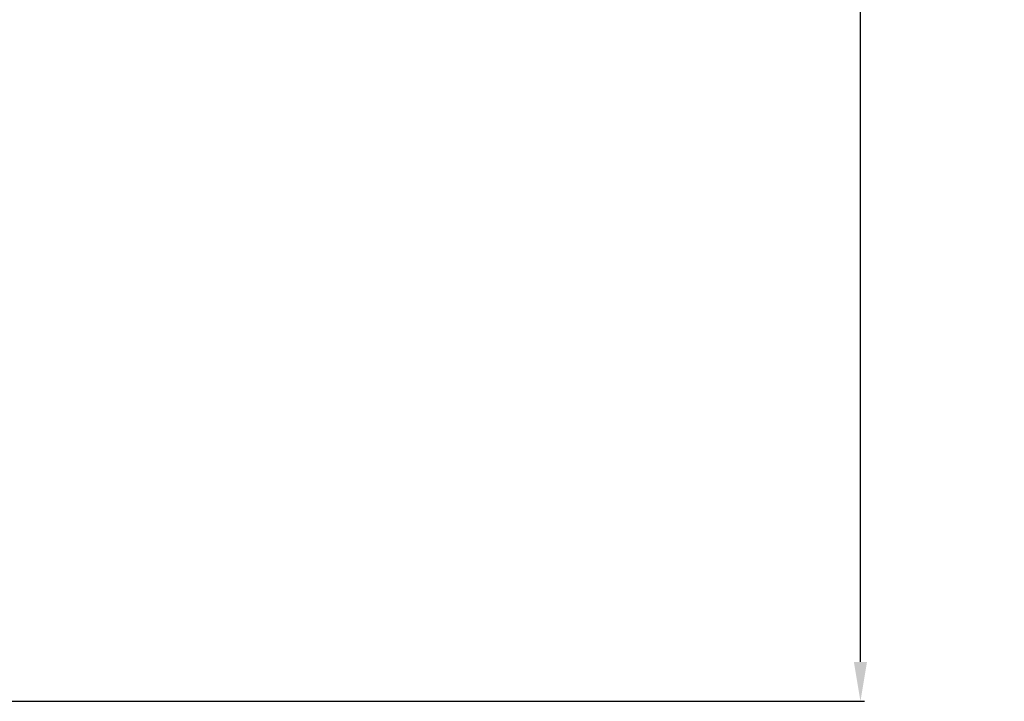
# Model space of a CAD drawing. Header units: millimetres. Extents: x 3278 to 6066, y 2420 to 4375.
# Tile 197 of 256: x 4896 to 4941, y 3385 to 3416. Entities that reach past the tile are written whole.
import ezdxf

# ---------------------------------------------------------------- set-up
doc = ezdxf.new("R2010")
doc.units = ezdxf.units.MM
doc.layers.add('AM_5', color=3, linetype='Continuous', lineweight=25)
doc.styles.get("Standard").update_dxf_attribs({"font": 'ISOCP.SHX'})
doc.dimstyles.new('Standard$0', dxfattribs={"dimtxt": 0.18, "dimasz": 0.18, "dimexe": 0.18, "dimexo": 0.0625, "dimgap": 0.09, "dimtad": 0, "dimtih": 1, "dimtoh": 1, "dimdec": 4, "dimzin": 0, "dimdsep": 46, "dimtxsty": 'STANDARD', "dimcen": 0.09, "dimadec": 0, "dimazin": 0, "dimtfac": 1, "dimtdec": 4, "dimtofl": 0, "dimtmove": 0, "dimatfit": 3, "dimfxl": 1, "dimtolj": 1, "dimtzin": 0, "dimarcsym": 0})

# ---------------------------------------------------------------- blocks, each defined once
blk = doc.blocks.new('*D31')
at = {"layer": 'AM_5', "color": 0, "lineweight": -2, "transparency": 16777216}
for p, q in [((4882.895, 4035.228), (4934.346, 4035.228)), ((4934.166, 4033.428), (4934.166, 3716.324)), ((4934.166, 3387.028), (4934.166, 3704.131)), ((4859.895, 3385.228), (4934.346, 3385.228))]:
    blk.add_line(p, q, dxfattribs=at)
at = {"layer": 'AM_5', "color": 0, "transparency": 16777216}
for points in [[(4933.866, 4033.428), (4934.466, 4033.428), (4934.166, 4035.228)], [(4933.866, 3387.028), (4934.466, 3387.028), (4934.166, 3385.228)]]:
    blk.add_solid(points, dxfattribs=at)
at = {"layer": 'Defpoints', "color": 0, "transparency": 16777216}
for p in [(4882.833, 4035.228), (4934.166, 4035.228), (4859.832, 3385.228)]:
    blk.add_point(p, dxfattribs=at)
at = {"layer": 'AM_5', "color": 0, "transparency": 16777216, "insert": (4934.166, 3710.228), "char_height": 10, "attachment_point": 5, "rotation": 90}
blk.add_mtext('\\A1;65', dxfattribs=at)

msp = doc.modelspace()

# ---------------------------------------------------------------- dimensions: what is measured, and where the dimension line sits
at = {"layer": 'AM_5'}
dim = msp.add_linear_dim(base=(4934.166, 4035.228), p1=(4859.832, 3385.228), p2=(4882.833, 4035.228), angle=90, text='65', dimstyle='Standard$0', override={"dimtxt": 10, "dimasz": 1.8, "dimtih": 0, "dimdec": 1}, dxfattribs=at)
dim.commit()
dim.dimension.update_dxf_attribs({"geometry": '*D31', "text_midpoint": (4934.166, 3710.228)})

doc.saveas('drawing.dxf')
